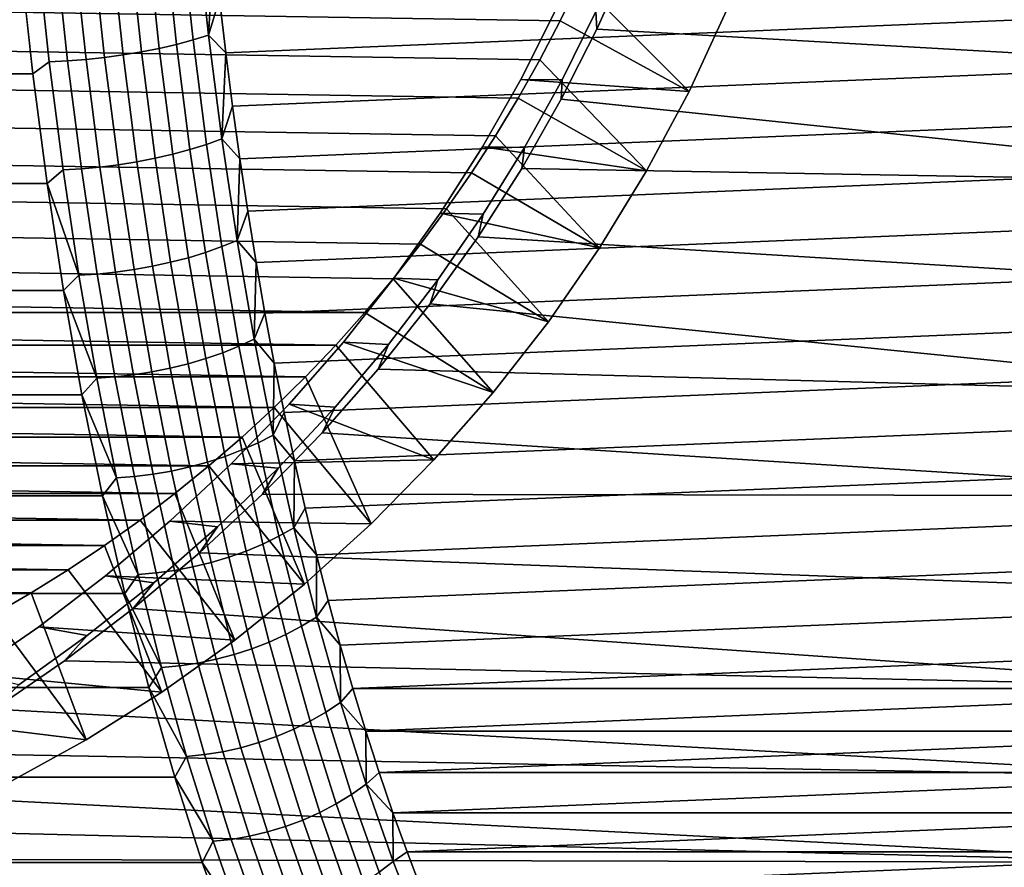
# Model space of a CAD drawing. Header units: metres. Extents: x -22 to 244, y -22 to 22.
# Tile 146 of 154: x 232.71 to 240.24, y -11.35 to -4.87. Entities that reach past the tile are written whole.
import ezdxf

# ---------------------------------------------------------------- set-up
doc = ezdxf.new("R2010")
doc.units = ezdxf.units.M
doc.layers.add('solid_10_151_023_XXX', color=7, linetype='CONTINUOUS')

msp = doc.modelspace()

# ---------------------------------------------------------------- linework, layer by layer
at = {"layer": 'solid_10_151_023_XXX'}
for points in [[(234.036407, -5.026424, 231.238052), (233.94931, -4.212225, 231.477356), (233.822571, -4.240445, 231.53743), (233.910248, -5.060098, 231.296524)], [(233.94931, -4.212225, 231.477356), (234.036407, -5.026424, 231.238052), (234.155746, -4.989854, 231.168137), (234.069275, -4.18158, 231.405685)], [(234.069275, -4.18158, 231.405685), (234.155746, -4.989854, 231.168137), (234.194778, -4.295932, 231.28421)], [(236.842682, -4.880434, 192.480911), (217.830795, -4.577145, 189.128601), (217.693893, -4.269269, 189.104462), (236.989014, -4.577145, 192.506699)], [(233.64212, -5.117564, 231.377075), (233.553452, -4.288602, 231.620712), (233.413513, -4.308103, 231.643158), (233.502594, -5.140833, 231.398407)], [(233.778427, -5.09057, 231.343002), (233.690216, -4.265981, 231.585358), (233.553452, -4.288602, 231.620712), (233.64212, -5.117564, 231.377075)], [(233.910248, -5.060098, 231.296524), (233.822571, -4.240445, 231.53743), (233.690216, -4.265981, 231.585358), (233.778427, -5.09057, 231.343002)], [(237.1259, -4.269269, 192.530838), (238.117462, -4.795832, 193.438507), (237.827728, -5.420896, 193.387421), (236.989014, -4.577145, 192.506699)], [(237.343185, -4.283122, 200.882767), (237.364258, -4.404583, 200.499207), (237.123276, -4.944834, 200.587158), (237.114944, -4.809787, 200.970322)], [(232.847702, -4.351803, 231.601685), (232.718704, -4.429332, 231.538727), (232.81192, -5.28444, 231.282608), (232.937698, -5.192981, 231.354462)], [(233.077347, -5.186359, 231.384766), (232.987473, -4.346254, 231.631683), (232.847702, -4.351803, 231.601685), (232.937698, -5.192981, 231.354462)], [(233.218918, -5.175388, 231.402283), (233.129227, -4.33706, 231.648682), (232.987473, -4.346254, 231.631683), (233.077347, -5.186359, 231.384766)], [(233.361084, -5.160167, 231.406845), (233.271667, -4.324304, 231.652512), (233.129227, -4.33706, 231.648682), (233.218918, -5.175388, 231.402283)], [(233.502594, -5.140833, 231.398407), (233.413513, -4.308103, 231.643158), (233.271667, -4.324304, 231.652512), (233.361084, -5.160167, 231.406845)], [(234.155746, -4.989854, 231.168137), (234.23877, -4.711983, 231.163315), (234.194778, -4.295932, 231.28421)], [(244.202744, -4.295932, 203.787537), (234.23877, -4.711983, 231.163315), (234.286819, -5.1242, 231.031311), (244.158737, -4.711983, 203.908417)], [(232.81192, -5.28444, 231.282608), (232.718704, -4.429332, 231.538727), (105.484329, -4.429368, 185.229187), (105.577545, -5.284465, 184.973083)], [(237.364258, -4.404583, 200.499207), (243.235611, -4.429332, 202.643768), (243.142395, -5.28444, 202.899872), (237.123276, -4.944834, 200.587158)], [(236.687073, -5.178855, 192.453461), (217.977112, -4.880434, 189.154388), (217.830795, -4.577145, 189.128601), (236.842682, -4.880434, 192.480911)], [(236.989014, -4.577145, 192.506699), (237.827728, -5.420896, 193.387421), (236.842682, -4.880434, 192.480911)], [(234.155746, -4.989854, 231.168137), (234.286819, -5.1242, 231.031311), (234.23877, -4.711983, 231.163315)], [(244.158737, -4.711983, 203.908417), (234.286819, -5.1242, 231.031311), (234.338867, -5.532202, 230.888306), (244.110703, -5.1242, 204.040421)], [(237.827728, -5.420896, 193.387421), (238.117462, -4.795832, 193.438507), (236.804672, -4.806724, 200.856323), (236.541641, -5.327425, 200.950745)], [(236.804672, -4.806724, 200.856323), (237.114944, -4.809787, 200.970322), (236.857819, -5.331892, 201.067551), (236.541641, -5.327425, 200.950745)], [(237.114944, -4.809787, 200.970322), (237.123276, -4.944834, 200.587158), (236.851685, -5.480135, 200.684631), (236.857819, -5.331892, 201.067551)], [(236.522324, -5.47216, 192.424408), (218.132721, -5.178855, 189.181839), (217.977112, -4.880434, 189.154388), (236.687073, -5.178855, 192.453461)], [(236.687073, -5.178855, 192.453461), (236.842682, -4.880434, 192.480911), (237.827728, -5.420896, 193.387421), (237.503036, -6.027979, 193.33017)], [(237.123276, -4.944834, 200.587158), (243.142395, -5.28444, 202.899872), (243.032928, -6.122859, 203.200607), (236.851685, -5.480135, 200.684631)], [(234.138718, -5.825357, 230.95697), (234.036407, -5.026424, 231.238052), (233.910248, -5.060098, 231.296524), (234.013245, -5.864384, 231.01355)], [(234.036407, -5.026424, 231.238052), (234.138718, -5.825357, 230.95697), (234.257309, -5.782975, 230.889084), (234.155746, -4.989854, 231.168137)], [(234.155746, -4.989854, 231.168137), (234.257309, -5.782975, 230.889084), (234.286819, -5.1242, 231.031311)], [(233.746292, -5.930984, 231.090881), (233.64212, -5.117564, 231.377075), (233.502594, -5.140833, 231.398407), (233.607224, -5.957952, 231.110931)], [(233.882034, -5.8997, 231.058334), (233.778427, -5.09057, 231.343002), (233.64212, -5.117564, 231.377075), (233.746292, -5.930984, 231.090881)], [(234.013245, -5.864384, 231.01355), (233.910248, -5.060098, 231.296524), (233.778427, -5.09057, 231.343002), (233.882034, -5.8997, 231.058334)], [(236.348541, -5.760127, 192.393768), (218.29747, -5.47216, 189.210876), (218.132721, -5.178855, 189.181839), (236.522324, -5.47216, 192.424408)], [(233.182907, -6.010714, 231.094727), (233.077347, -5.186359, 231.384766), (232.937698, -5.192981, 231.354462), (233.043396, -6.018388, 231.064056)], [(233.324249, -5.997999, 231.112854), (233.218918, -5.175388, 231.402283), (233.077347, -5.186359, 231.384766), (233.182907, -6.010714, 231.094727)], [(233.466125, -5.980358, 231.118271), (233.361084, -5.160167, 231.406845), (233.218918, -5.175388, 231.402283), (233.324249, -5.997999, 231.112854)], [(233.607224, -5.957952, 231.110931), (233.502594, -5.140833, 231.398407), (233.361084, -5.160167, 231.406845), (233.466125, -5.980358, 231.118271)], [(234.257309, -5.782975, 230.889084), (234.338867, -5.532202, 230.888306), (234.286819, -5.1242, 231.031311)], [(244.110703, -5.1242, 204.040421), (234.338867, -5.532202, 230.888306), (234.394882, -5.935711, 230.734421), (244.058655, -5.532202, 204.183426)], [(236.687073, -5.178855, 192.453461), (237.503036, -6.027979, 193.33017), (236.522324, -5.47216, 192.424408)], [(232.937698, -5.192981, 231.354462), (232.81192, -5.28444, 231.282608), (232.921371, -6.122859, 230.981873), (233.043396, -6.018388, 231.064056)], [(232.921371, -6.122859, 230.981873), (232.81192, -5.28444, 231.282608), (105.577545, -5.284465, 184.973083), (105.687012, -6.122935, 184.672318)], [(236.541641, -5.327425, 200.950745), (236.857819, -5.331892, 201.067551), (236.571121, -5.848776, 201.174179), (236.248444, -5.842288, 201.05394)], [(237.503036, -6.027979, 193.33017), (237.827728, -5.420896, 193.387421), (236.541641, -5.327425, 200.950745), (236.248444, -5.842288, 201.05394)], [(236.857819, -5.331892, 201.067551), (236.851685, -5.480135, 200.684631), (236.548965, -6.009327, 200.791138), (236.571121, -5.848776, 201.174179)], [(236.165909, -6.042447, 192.361572), (218.471268, -5.760127, 189.241531), (218.29747, -5.47216, 189.210876), (236.348541, -5.760127, 192.393768)], [(236.348541, -5.760127, 192.393768), (236.522324, -5.47216, 192.424408), (237.503036, -6.027979, 193.33017), (237.144455, -6.615149, 193.266937)], [(236.548965, -6.009327, 200.791138), (236.851685, -5.480135, 200.684631), (243.032928, -6.122859, 203.200607)], [(234.257309, -5.782975, 230.889084), (234.394882, -5.935711, 230.734421), (234.338867, -5.532202, 230.888306)], [(244.058655, -5.532202, 204.183426), (234.394882, -5.935711, 230.734421), (234.454803, -6.334379, 230.569748), (244.00264, -5.935711, 204.337326)], [(235.974716, -6.31868, 192.32785), (218.653885, -6.042447, 189.273727), (218.471268, -5.760127, 189.241531), (236.165909, -6.042447, 192.361572)], [(234.138718, -5.825357, 230.95697), (234.25592, -6.606599, 230.634949), (234.373657, -6.558534, 230.569412), (234.257309, -5.782975, 230.889084)], [(234.257309, -5.782975, 230.889084), (234.373657, -6.558534, 230.569412), (234.394882, -5.935711, 230.734421)], [(236.348541, -5.760127, 192.393768), (237.144455, -6.615149, 193.266937), (236.165909, -6.042447, 192.361572)], [(234.131241, -6.650859, 230.689377), (234.013245, -5.864384, 231.01355), (233.882034, -5.8997, 231.058334), (234.000748, -6.690912, 230.732193)], [(234.25592, -6.606599, 230.634949), (234.138718, -5.825357, 230.95697), (234.013245, -5.864384, 231.01355), (234.131241, -6.650859, 230.689377)], [(236.248444, -5.842288, 201.05394), (236.571121, -5.848776, 201.174179), (236.254395, -6.359176, 201.289642), (235.924713, -6.349864, 201.165253)], [(237.144455, -6.615149, 193.266937), (237.503036, -6.027979, 193.33017), (236.248444, -5.842288, 201.05394), (235.924713, -6.349864, 201.165253)], [(236.571121, -5.848776, 201.174179), (236.548965, -6.009327, 200.791138), (236.214783, -6.530899, 200.90596), (236.254395, -6.359176, 201.289642)], [(233.865616, -6.726391, 230.763031), (233.746292, -5.930984, 231.090881), (233.607224, -5.957952, 231.110931), (233.727097, -6.756976, 230.781586)], [(234.000748, -6.690912, 230.732193), (233.882034, -5.8997, 231.058334), (233.746292, -5.930984, 231.090881), (233.865616, -6.726391, 230.763031)], [(234.373657, -6.558534, 230.569412), (234.454803, -6.334379, 230.569748), (234.394882, -5.935711, 230.734421)], [(244.00264, -5.935711, 204.337326), (234.454803, -6.334379, 230.569748), (234.518616, -6.727903, 230.394455), (243.942703, -6.334379, 204.501984)], [(233.164474, -6.825517, 230.731369), (233.043396, -6.018388, 231.064056), (232.921371, -6.122859, 230.981873)], [(233.303848, -6.816814, 230.762466), (233.182907, -6.010714, 231.094727), (233.043396, -6.018388, 231.064056), (233.164474, -6.825517, 230.731369)], [(233.444931, -6.802394, 230.781296), (233.324249, -5.997999, 231.112854), (233.182907, -6.010714, 231.094727), (233.303848, -6.816814, 230.762466)], [(233.586441, -6.782387, 230.787689), (233.466125, -5.980358, 231.118271), (233.324249, -5.997999, 231.112854), (233.444931, -6.802394, 230.781296)], [(233.727097, -6.756976, 230.781586), (233.607224, -5.957952, 231.110931), (233.466125, -5.980358, 231.118271), (233.586441, -6.782387, 230.787689)], [(236.548965, -6.009327, 200.791138), (243.032928, -6.122859, 203.200607), (242.907578, -6.941963, 203.545013), (236.214783, -6.530899, 200.90596)], [(235.775055, -6.588706, 192.292648), (218.845078, -6.31868, 189.307434), (218.653885, -6.042447, 189.273727), (235.974716, -6.31868, 192.32785)], [(235.974716, -6.31868, 192.32785), (236.165909, -6.042447, 192.361572), (237.144455, -6.615149, 193.266937), (236.753265, -7.180287, 193.197952)], [(232.921371, -6.122859, 230.981873), (105.687012, -6.122935, 184.672318), (105.812386, -6.94214, 184.32785), (233.046738, -6.941964, 230.637466)], [(233.164474, -6.825517, 230.731369), (232.921371, -6.122859, 230.981873), (233.046738, -6.941964, 230.637466)], [(235.567093, -6.852287, 192.255981), (219.044739, -6.588706, 189.342651), (218.845078, -6.31868, 189.307434), (235.775055, -6.588706, 192.292648)], [(235.974716, -6.31868, 192.32785), (236.753265, -7.180287, 193.197952), (235.775055, -6.588706, 192.292648)], [(234.373657, -6.558534, 230.569412), (234.518616, -6.727903, 230.394455), (234.454803, -6.334379, 230.569748)], [(243.942703, -6.334379, 204.501984), (234.518616, -6.727903, 230.394455), (234.586227, -7.115896, 230.208679), (243.878891, -6.727903, 204.677277)], [(235.924713, -6.349864, 201.165253), (236.254395, -6.359176, 201.289642), (235.907501, -6.861388, 201.413208), (235.570343, -6.848418, 201.283768)], [(236.753265, -7.180287, 193.197952), (237.144455, -6.615149, 193.266937), (235.924713, -6.349864, 201.165253), (235.570343, -6.848418, 201.283768)], [(236.254395, -6.359176, 201.289642), (236.214783, -6.530899, 200.90596), (235.849075, -7.04295, 201.028152), (235.907501, -6.861388, 201.413208)], [(236.214783, -6.530899, 200.90596), (242.907578, -6.941963, 203.545013), (242.766708, -7.739284, 203.932068), (235.849075, -7.04295, 201.028152)], [(235.351028, -7.109175, 192.21788), (219.252701, -6.852287, 189.379318), (219.044739, -6.588706, 189.342651), (235.567093, -6.852287, 192.255981)], [(234.387665, -7.367777, 230.27298), (234.25592, -6.606599, 230.634949), (234.131241, -6.650859, 230.689377), (234.26387, -7.417137, 230.324982)], [(234.25592, -6.606599, 230.634949), (234.387665, -7.367777, 230.27298), (234.50444, -7.314174, 230.210068), (234.373657, -6.558534, 230.569412)], [(234.373657, -6.558534, 230.569412), (234.50444, -7.314174, 230.210068), (234.518616, -6.727903, 230.394455)], [(235.567093, -6.852287, 192.255981), (235.775055, -6.588706, 192.292648), (236.753265, -7.180287, 193.197952), (236.330612, -7.721733, 193.123428)], [(234.134171, -7.461803, 230.365616), (234.000748, -6.690912, 230.732193), (233.865616, -6.726391, 230.763031), (233.999756, -7.501371, 230.394501)], [(234.26387, -7.417137, 230.324982), (234.131241, -6.650859, 230.689377), (234.000748, -6.690912, 230.732193), (234.134171, -7.461803, 230.365616)], [(233.861847, -7.53548, 230.411377), (233.727097, -6.756976, 230.781586), (233.586441, -6.782387, 230.787689), (233.721695, -7.563819, 230.416092)], [(233.999756, -7.501371, 230.394501), (233.865616, -6.726391, 230.763031), (233.727097, -6.756976, 230.781586), (233.861847, -7.53548, 230.411377)], [(234.50444, -7.314174, 230.210068), (234.586227, -7.115896, 230.208679), (234.518616, -6.727903, 230.394455)], [(243.878891, -6.727903, 204.677277), (234.586227, -7.115896, 230.208679), (234.657608, -7.498089, 230.012573), (243.811279, -7.115896, 204.863052)], [(233.300583, -7.611917, 230.357407), (233.164474, -6.825517, 230.731369), (233.046738, -6.941964, 230.637466)], [(233.439789, -7.602212, 230.388977), (233.303848, -6.816814, 230.762466), (233.164474, -6.825517, 230.731369), (233.300583, -7.611917, 230.357407)], [(233.580582, -7.586131, 230.4086), (233.444931, -6.802394, 230.781296), (233.303848, -6.816814, 230.762466), (233.439789, -7.602212, 230.388977)], [(233.721695, -7.563819, 230.416092), (233.586441, -6.782387, 230.787689), (233.444931, -6.802394, 230.781296), (233.580582, -7.586131, 230.4086)], [(235.570343, -6.848418, 201.283768), (235.907501, -6.861388, 201.413208), (235.530289, -7.353774, 201.543884), (235.185547, -7.335894, 201.408264)], [(236.330612, -7.721733, 193.123428), (236.753265, -7.180287, 193.197952), (235.570343, -6.848418, 201.283768), (235.185547, -7.335894, 201.408264)], [(235.351028, -7.109175, 192.21788), (219.468781, -7.109175, 189.417419), (219.252701, -6.852287, 189.379318)], [(235.567093, -6.852287, 192.255981), (236.330612, -7.721733, 193.123428), (235.351028, -7.109175, 192.21788)], [(235.907501, -6.861388, 201.413208), (235.849075, -7.04295, 201.028152), (235.452026, -7.543441, 201.156464), (235.530289, -7.353774, 201.543884)], [(233.046738, -6.941964, 230.637466), (105.812386, -6.94214, 184.32785), (105.95327, -7.739502, 183.940765), (233.187607, -7.739283, 230.250412)], [(233.300583, -7.611917, 230.357407), (233.046738, -6.941964, 230.637466), (233.187607, -7.739283, 230.250412)], [(235.452026, -7.543441, 201.156464), (235.849075, -7.04295, 201.028152), (242.766708, -7.739284, 203.932068)], [(235.127258, -7.358878, 192.178436), (219.692535, -7.358878, 189.456863), (219.468781, -7.109175, 189.417419)], [(235.351028, -7.109175, 192.21788), (235.127258, -7.358878, 192.178436), (219.468781, -7.109175, 189.417419)], [(234.50444, -7.314174, 230.210068), (234.657608, -7.498089, 230.012573), (234.586227, -7.115896, 230.208679)], [(243.811279, -7.115896, 204.863052), (234.657608, -7.498089, 230.012573), (234.732697, -7.874238, 229.806259), (243.739899, -7.498089, 205.059158)], [(235.127258, -7.358878, 192.178436), (235.351028, -7.109175, 192.21788), (236.330612, -7.721733, 193.123428), (235.878067, -8.23748, 193.04364)], [(234.895874, -7.601332, 192.137634), (219.92392, -7.601332, 189.497665), (219.692535, -7.358878, 189.456863)], [(235.127258, -7.358878, 192.178436), (234.895874, -7.601332, 192.137634), (219.692535, -7.358878, 189.456863)], [(234.533554, -8.10658, 229.872162), (234.387665, -7.367777, 230.27298), (234.26387, -7.417137, 230.324982), (234.410736, -8.160889, 229.921478)], [(234.387665, -7.367777, 230.27298), (234.533554, -8.10658, 229.872162), (234.649277, -8.047601, 229.812164), (234.50444, -7.314174, 230.210068)], [(234.50444, -7.314174, 230.210068), (234.649277, -8.047601, 229.812164), (234.657608, -7.498089, 230.012573)], [(235.185547, -7.335894, 201.408264), (235.530289, -7.353774, 201.543884), (235.123245, -7.834107, 201.680344), (234.771057, -7.809879, 201.537216)], [(235.878067, -8.23748, 193.04364), (236.330612, -7.721733, 193.123428), (235.185547, -7.335894, 201.408264), (234.771057, -7.809879, 201.537216)], [(235.127258, -7.358878, 192.178436), (235.878067, -8.23748, 193.04364), (235.396912, -8.726048, 192.958801), (234.895874, -7.601332, 192.137634)], [(235.530289, -7.353774, 201.543884), (235.452026, -7.543441, 201.156464), (235.024551, -8.02975, 201.28923), (235.123245, -7.834107, 201.680344)], [(234.410736, -8.160889, 229.921478), (234.26387, -7.417137, 230.324982), (234.134171, -7.461803, 230.365616), (234.281921, -8.210034, 229.959671)], [(234.148285, -8.25357, 229.986404), (233.999756, -7.501371, 230.394501), (233.861847, -7.53548, 230.411377), (234.011047, -8.291099, 230.001419)], [(234.281921, -8.210034, 229.959671), (234.134171, -7.461803, 230.365616), (233.999756, -7.501371, 230.394501), (234.148285, -8.25357, 229.986404)], [(234.649277, -8.047601, 229.812164), (234.732697, -7.874238, 229.806259), (234.657608, -7.498089, 230.012573)], [(243.739899, -7.498089, 205.059158), (234.732697, -7.874238, 229.806259), (234.811417, -8.243868, 229.589981), (243.66481, -7.874238, 205.265488)], [(233.730789, -8.346828, 229.995895), (233.580582, -7.586131, 230.4086), (233.439789, -7.602212, 230.388977), (233.590317, -8.364523, 229.975403)], [(233.87146, -8.322279, 230.004593), (233.721695, -7.563819, 230.416092), (233.580582, -7.586131, 230.4086), (233.730789, -8.346828, 229.995895)], [(234.011047, -8.291099, 230.001419), (233.861847, -7.53548, 230.411377), (233.721695, -7.563819, 230.416092), (233.87146, -8.322279, 230.004593)], [(235.452026, -7.543441, 201.156464), (242.766708, -7.739284, 203.932068), (242.610733, -8.512402, 204.360611), (235.024551, -8.02975, 201.28923)], [(234.656967, -7.836421, 192.095505), (220.162827, -7.836421, 189.539795), (219.92392, -7.601332, 189.497665)], [(234.895874, -7.601332, 192.137634), (234.656967, -7.836421, 192.095505), (219.92392, -7.601332, 189.497665)], [(233.451309, -8.375201, 229.943298), (233.300583, -7.611917, 230.357407), (233.187607, -7.739283, 230.250412)], [(233.590317, -8.364523, 229.975403), (233.439789, -7.602212, 230.388977), (233.300583, -7.611917, 230.357407), (233.451309, -8.375201, 229.943298)], [(234.895874, -7.601332, 192.137634), (235.396912, -8.726048, 192.958801), (234.656967, -7.836421, 192.095505)], [(233.187607, -7.739283, 230.250412), (105.95327, -7.739502, 183.940765), (106.10923, -8.512513, 183.512283), (233.343582, -8.512399, 229.821884)], [(233.451309, -8.375201, 229.943298), (233.187607, -7.739283, 230.250412), (233.343582, -8.512399, 229.821884)], [(234.771057, -7.809879, 201.537216), (235.123245, -7.834107, 201.680344), (234.687286, -8.299912, 201.820877), (234.328262, -8.267612, 201.66864)], [(235.878067, -8.23748, 193.04364), (234.771057, -7.809879, 201.537216), (234.328262, -8.267612, 201.66864)], [(234.41095, -8.063743, 192.052124), (220.408859, -8.063743, 189.583176), (220.162827, -7.836421, 189.539795)], [(234.656967, -7.836421, 192.095505), (234.41095, -8.063743, 192.052124), (220.162827, -7.836421, 189.539795)], [(234.41095, -8.063743, 192.052124), (234.656967, -7.836421, 192.095505), (235.396912, -8.726048, 192.958801), (234.889008, -9.185578, 192.869232)], [(235.123245, -7.834107, 201.680344), (235.024551, -8.02975, 201.28923), (234.568039, -8.499145, 201.424454), (234.687286, -8.299912, 201.820877)], [(234.649277, -8.047601, 229.812164), (234.811417, -8.243868, 229.589981), (234.732697, -7.874238, 229.806259)], [(243.66481, -7.874238, 205.265488), (234.811417, -8.243868, 229.589981), (234.893723, -8.606792, 229.363861), (243.58609, -8.243868, 205.481766)], [(234.533554, -8.10658, 229.872162), (234.693146, -8.820763, 229.433701), (234.807693, -8.756588, 229.376892), (234.649277, -8.047601, 229.812164)], [(234.568039, -8.499145, 201.424454), (235.024551, -8.02975, 201.28923), (242.610733, -8.512402, 204.360611)], [(234.649277, -8.047601, 229.812164), (234.807693, -8.756588, 229.376892), (234.811417, -8.243868, 229.589981)], [(234.158096, -8.283027, 192.007538), (220.661697, -8.283027, 189.627762), (220.408859, -8.063743, 189.583176)], [(234.41095, -8.063743, 192.052124), (234.158096, -8.283027, 192.007538), (220.408859, -8.063743, 189.583176)], [(234.41095, -8.063743, 192.052124), (234.889008, -9.185578, 192.869232), (234.158096, -8.283027, 192.007538)], [(234.693146, -8.820763, 229.433701), (234.533554, -8.10658, 229.872162), (234.410736, -8.160889, 229.921478), (234.571381, -8.879856, 229.480072)], [(234.571381, -8.879856, 229.480072), (234.410736, -8.160889, 229.921478), (234.281921, -8.210034, 229.959671), (234.443542, -8.933331, 229.51561)], [(235.396912, -8.726048, 192.958801), (235.878067, -8.23748, 193.04364), (234.328262, -8.267612, 201.66864), (233.859406, -8.706038, 201.800186)], [(234.328262, -8.267612, 201.66864), (234.687286, -8.299912, 201.820877), (234.224197, -8.748319, 201.963333), (233.859406, -8.706038, 201.800186)], [(234.31076, -8.980702, 229.539993), (234.148285, -8.25357, 229.986404), (234.011047, -8.291099, 230.001419), (234.174271, -9.021537, 229.552979)], [(234.443542, -8.933331, 229.51561), (234.281921, -8.210034, 229.959671), (234.148285, -8.25357, 229.986404), (234.31076, -8.980702, 229.539993)], [(234.807693, -8.756588, 229.376892), (234.893723, -8.606792, 229.363861), (234.811417, -8.243868, 229.589981)], [(243.58609, -8.243868, 205.481766), (234.893723, -8.606792, 229.363861), (234.979553, -8.962783, 229.128036), (243.503799, -8.606792, 205.70787)], [(233.898621, -8.494114, 191.961792), (220.921173, -8.494114, 189.673508), (220.661697, -8.283027, 189.627762)], [(234.158096, -8.283027, 192.007538), (233.898621, -8.494114, 191.961792), (220.661697, -8.283027, 189.627762)], [(233.895111, -9.082177, 229.544449), (233.730789, -8.346828, 229.995895), (233.590317, -8.364523, 229.975403), (233.754974, -9.10143, 229.522995)], [(234.035294, -9.055465, 229.554474), (233.87146, -8.322279, 230.004593), (233.730789, -8.346828, 229.995895), (233.895111, -9.082177, 229.544449)], [(234.174271, -9.021537, 229.552979), (234.011047, -8.291099, 230.001419), (233.87146, -8.322279, 230.004593), (234.035294, -9.055465, 229.554474)], [(233.898621, -8.494114, 191.961792), (234.158096, -8.283027, 192.007538), (234.889008, -9.185578, 192.869232), (234.355789, -9.614754, 192.775223)], [(234.687286, -8.299912, 201.820877), (234.568039, -8.499145, 201.424454), (234.085022, -8.948323, 201.559616), (234.224197, -8.748319, 201.963333)], [(233.61618, -9.11305, 229.490311), (233.451309, -8.375201, 229.943298), (233.343582, -8.512399, 229.821884)], [(233.754974, -9.10143, 229.522995), (233.590317, -8.364523, 229.975403), (233.451309, -8.375201, 229.943298), (233.61618, -9.11305, 229.490311)], [(233.632568, -8.696945, 191.914871), (221.187225, -8.696945, 189.720428), (220.921173, -8.494114, 189.673508)], [(233.898621, -8.494114, 191.961792), (233.632568, -8.696945, 191.914871), (220.921173, -8.494114, 189.673508)], [(233.898621, -8.494114, 191.961792), (234.355789, -9.614754, 192.775223), (233.632568, -8.696945, 191.914871)], [(234.568039, -8.499145, 201.424454), (242.610733, -8.512402, 204.360611), (242.44014, -9.258834, 204.829285), (234.085022, -8.948323, 201.559616)], [(233.51416, -9.258832, 229.35321), (233.343582, -8.512399, 229.821884), (106.10923, -8.512513, 183.512283), (106.279762, -9.25874, 183.043732)], [(233.61618, -9.11305, 229.490311), (233.343582, -8.512399, 229.821884), (233.51416, -9.258832, 229.35321)], [(234.807693, -8.756588, 229.376892), (234.979553, -8.962783, 229.128036), (234.893723, -8.606792, 229.363861)], [(243.503799, -8.606792, 205.70787), (234.979553, -8.962783, 229.128036), (235.068802, -9.311354, 228.882843), (243.417969, -8.962783, 205.943695)], [(233.360458, -8.89114, 191.866898), (221.459335, -8.89114, 189.768402), (221.187225, -8.696945, 189.720428)], [(233.632568, -8.696945, 191.914871), (233.360458, -8.89114, 191.866898), (221.187225, -8.696945, 189.720428)], [(233.360458, -8.89114, 191.866898), (233.632568, -8.696945, 191.914871), (234.355789, -9.614754, 192.775223), (233.799225, -10.011983, 192.677078)], [(233.859406, -8.706038, 201.800186), (234.224197, -8.748319, 201.963333), (233.736679, -9.176176, 202.105118), (233.367813, -9.121887, 201.929062)], [(234.889008, -9.185578, 192.869232), (235.396912, -8.726048, 192.958801), (233.859406, -8.706038, 201.800186), (233.367813, -9.121887, 201.929062)], [(234.224197, -8.748319, 201.963333), (234.085022, -8.948323, 201.559616), (233.578903, -9.373989, 201.691818), (233.736679, -9.176176, 202.105118)], [(234.693146, -8.820763, 229.433701), (234.865936, -9.508157, 228.958939), (234.979233, -9.438981, 228.905594), (234.807693, -8.756588, 229.376892)], [(234.807693, -8.756588, 229.376892), (234.979233, -9.438981, 228.905594), (234.979553, -8.962783, 229.128036)], [(234.745346, -9.571856, 229.002136), (234.571381, -8.879856, 229.480072), (234.443542, -8.933331, 229.51561), (234.618546, -9.629498, 229.03479)], [(234.865936, -9.508157, 228.958939), (234.693146, -8.820763, 229.433701), (234.571381, -8.879856, 229.480072), (234.745346, -9.571856, 229.002136)], [(233.08252, -9.07653, 191.817886), (221.737274, -9.07653, 189.817413), (221.459335, -8.89114, 189.768402)], [(233.360458, -8.89114, 191.866898), (233.08252, -9.07653, 191.817886), (221.459335, -8.89114, 189.768402)], [(233.360458, -8.89114, 191.866898), (233.799225, -10.011983, 192.677078), (233.08252, -9.07653, 191.817886)], [(234.085022, -8.948323, 201.559616), (242.44014, -9.258834, 204.829285), (242.255524, -9.976075, 205.336517), (233.578903, -9.373989, 201.691818)], [(234.618546, -9.629498, 229.03479), (234.443542, -8.933331, 229.51561), (234.31076, -8.980702, 229.539993), (234.486694, -9.68056, 229.056625)], [(234.351013, -9.724578, 229.067413), (234.174271, -9.021537, 229.552979), (234.035294, -9.055465, 229.554474), (234.212692, -9.761149, 229.067078)], [(234.486694, -9.68056, 229.056625), (234.31076, -8.980702, 229.539993), (234.174271, -9.021537, 229.552979), (234.351013, -9.724578, 229.067413)], [(234.979233, -9.438981, 228.905594), (235.068802, -9.311354, 228.882843), (234.979553, -8.962783, 229.128036)], [(243.417969, -8.962783, 205.943695), (235.068802, -9.311354, 228.882843), (235.161423, -9.652357, 228.628357), (243.32872, -9.311354, 206.188904)], [(232.798996, -9.252955, 191.767899), (222.020798, -9.252955, 189.867401), (221.737274, -9.07653, 189.817413)], [(233.08252, -9.07653, 191.817886), (232.798996, -9.252955, 191.767899), (221.737274, -9.07653, 189.817413)], [(232.798996, -9.252955, 191.767899), (233.08252, -9.07653, 191.817886), (233.799225, -10.011983, 192.677078), (233.220978, -10.376101, 192.575119)], [(233.933273, -9.810697, 229.033127), (233.754974, -9.10143, 229.522995), (233.61618, -9.11305, 229.490311), (233.794708, -9.823221, 228.999817)], [(234.073029, -9.789943, 229.055603), (233.895111, -9.082177, 229.544449), (233.754974, -9.10143, 229.522995), (233.933273, -9.810697, 229.033127)], [(234.212692, -9.761149, 229.067078), (234.035294, -9.055465, 229.554474), (233.895111, -9.082177, 229.544449), (234.073029, -9.789943, 229.055603)], [(233.367813, -9.121887, 201.929062), (233.736679, -9.176176, 202.105118), (233.228561, -9.580171, 202.24321), (232.857849, -9.51187, 202.052139)], [(234.355789, -9.614754, 192.775223), (234.889008, -9.185578, 192.869232), (233.367813, -9.121887, 201.929062), (232.857849, -9.51187, 202.052139)], [(233.736679, -9.176176, 202.105118), (233.578903, -9.373989, 201.691818), (233.054276, -9.772777, 201.817841), (233.228561, -9.580171, 202.24321)], [(233.794708, -9.823221, 228.999817), (233.61618, -9.11305, 229.490311), (233.51416, -9.258832, 229.35321)], [(232.798996, -9.252955, 191.767899), (232.510071, -9.420291, 191.716949), (222.020798, -9.252955, 189.867401)], [(232.798996, -9.252955, 191.767899), (233.220978, -10.376101, 192.575119), (232.510071, -9.420291, 191.716949)], [(233.698792, -9.976074, 228.845963), (233.51416, -9.258832, 229.35321), (106.279762, -9.25874, 183.043732), (106.46434, -9.975837, 182.536621)], [(233.794708, -9.823221, 228.999817), (233.51416, -9.258832, 229.35321), (233.698792, -9.976074, 228.845963)], [(234.979233, -9.438981, 228.905594), (235.161423, -9.652357, 228.628357), (235.068802, -9.311354, 228.882843)], [(243.32872, -9.311354, 206.188904), (235.161423, -9.652357, 228.628357), (235.257355, -9.98556, 228.364792), (243.236099, -9.652357, 206.443375)], [(233.054276, -9.772777, 201.817841), (233.578903, -9.373989, 201.691818), (242.255524, -9.976075, 205.336517)], [(232.21611, -9.578345, 191.665115), (232.510071, -9.420291, 191.716949), (233.220978, -10.376101, 192.575119), (232.623123, -10.705788, 192.469696)], [(234.865936, -9.508157, 228.958939), (235.051437, -10.166676, 228.44931), (235.163376, -10.092709, 228.399673), (234.979233, -9.438981, 228.905594)], [(234.979233, -9.438981, 228.905594), (235.163376, -10.092709, 228.399673), (235.161423, -9.652357, 228.628357)], [(232.857849, -9.51187, 202.052139), (233.228561, -9.580171, 202.24321), (232.704681, -9.957156, 202.374359), (232.334915, -9.872992, 202.166183)], [(233.799225, -10.011983, 192.677078), (234.355789, -9.614754, 192.775223), (232.857849, -9.51187, 202.052139), (232.334915, -9.872992, 202.166183)], [(235.051437, -10.166676, 228.44931), (234.865936, -9.508157, 228.958939), (234.745346, -9.571856, 229.002136), (234.932083, -10.234786, 228.48909)], [(233.228561, -9.580171, 202.24321), (233.054276, -9.772777, 201.817841), (232.516769, -10.141634, 201.934341), (232.704681, -9.957156, 202.374359)], [(234.806396, -10.296421, 228.518661), (234.618546, -9.629498, 229.03479), (234.486694, -9.68056, 229.056625), (234.675552, -10.35102, 228.53775)], [(234.932083, -10.234786, 228.48909), (234.745346, -9.571856, 229.002136), (234.618546, -9.629498, 229.03479), (234.806396, -10.296421, 228.518661)], [(234.675552, -10.35102, 228.53775), (234.486694, -9.68056, 229.056625), (234.351013, -9.724578, 229.067413), (234.54071, -10.398085, 228.546188)], [(235.163376, -10.092709, 228.399673), (235.257355, -9.98556, 228.364792), (235.161423, -9.652357, 228.628357)], [(243.236099, -9.652357, 206.443375), (235.257355, -9.98556, 228.364792), (243.140167, -9.98556, 206.70694)], [(233.054276, -9.772777, 201.817841), (242.255524, -9.976075, 205.336517), (242.05748, -10.661752, 205.88063), (232.516769, -10.141634, 201.934341)], [(234.403122, -10.43719, 228.543884), (234.212692, -9.761149, 229.067078), (234.073029, -9.789943, 229.055603), (234.264023, -10.467978, 228.530884)], [(234.54071, -10.398085, 228.546188), (234.351013, -9.724578, 229.067413), (234.212692, -9.761149, 229.067078), (234.403122, -10.43719, 228.543884)], [(233.986343, -10.503561, 228.473297), (233.794708, -9.823221, 228.999817), (233.698792, -9.976074, 228.845963)], [(234.124664, -10.490169, 228.507278), (233.933273, -9.810697, 229.033127), (233.794708, -9.823221, 228.999817), (233.986343, -10.503561, 228.473297)], [(234.264023, -10.467978, 228.530884), (234.073029, -9.789943, 229.055603), (233.933273, -9.810697, 229.033127), (234.124664, -10.490169, 228.507278)], [(233.220978, -10.376101, 192.575119), (233.799225, -10.011983, 192.677078), (232.334915, -9.872992, 202.166183), (231.805038, -10.202896, 202.268082)], [(233.89682, -10.661754, 228.301865), (233.698792, -9.976074, 228.845963), (106.46434, -9.975837, 182.536621), (106.662384, -10.661546, 181.992508)], [(233.986343, -10.503561, 228.473297), (233.698792, -9.976074, 228.845963), (233.89682, -10.661754, 228.301865)], [(235.163376, -10.092709, 228.399673), (235.356476, -10.310531, 228.092453), (235.257355, -9.98556, 228.364792)], [(243.140167, -9.98556, 206.70694), (235.257355, -9.98556, 228.364792), (235.356476, -10.310531, 228.092453)], [(243.140167, -9.98556, 206.70694), (235.356476, -10.310531, 228.092453), (243.041046, -10.310531, 206.979279)], [(231.972717, -10.478159, 202.038132), (232.516769, -10.141634, 201.934341), (242.05748, -10.661752, 205.88063)], [(235.051437, -10.166676, 228.44931), (235.249039, -10.794318, 227.906372), (235.359558, -10.715785, 227.860672), (235.163376, -10.092709, 228.399673)], [(235.163376, -10.092709, 228.399673), (235.359558, -10.715785, 227.860672), (235.356476, -10.310531, 228.092453)], [(232.623123, -10.705788, 192.469696), (233.220978, -10.376101, 192.575119), (231.805038, -10.202896, 202.268082), (231.274277, -10.500194, 202.355133)], [(235.131012, -10.866633, 227.94252), (234.932083, -10.234786, 228.48909), (234.806396, -10.296421, 228.518661), (235.006546, -10.932074, 227.968796)], [(235.249039, -10.794318, 227.906372), (235.051437, -10.166676, 228.44931), (234.932083, -10.234786, 228.48909), (235.131012, -10.866633, 227.94252)], [(235.006546, -10.932074, 227.968796), (234.806396, -10.296421, 228.518661), (234.675552, -10.35102, 228.53775), (234.876755, -10.990043, 227.98497)], [(234.876755, -10.990043, 227.98497), (234.675552, -10.35102, 228.53775), (234.54071, -10.398085, 228.546188), (234.742828, -11.040014, 227.990891)], [(243.041046, -10.310531, 206.979279), (235.356476, -10.310531, 228.092453), (235.45874, -10.627112, 227.811478)], [(235.359558, -10.715785, 227.860672), (235.45874, -10.627112, 227.811478), (235.356476, -10.310531, 228.092453)], [(243.041046, -10.310531, 206.979279), (235.45874, -10.627112, 227.811478), (242.938782, -10.627112, 207.260254)], [(234.605988, -11.081532, 227.986496), (234.403122, -10.43719, 228.543884), (234.264023, -10.467978, 228.530884), (234.467484, -11.114222, 227.971848)], [(234.742828, -11.040014, 227.990891), (234.54071, -10.398085, 228.546188), (234.403122, -10.43719, 228.543884), (234.605988, -11.081532, 227.986496)], [(231.972717, -10.478159, 202.038132), (242.05748, -10.661752, 205.88063), (241.846634, -11.313816, 206.45993), (231.427963, -10.78121, 202.126556)], [(234.190506, -11.152001, 227.912369), (233.986343, -10.503561, 228.473297), (233.89682, -10.661754, 228.301865)], [(234.328568, -11.137782, 227.947067), (234.124664, -10.490169, 228.507278), (233.986343, -10.503561, 228.473297), (234.190506, -11.152001, 227.912369)], [(234.467484, -11.114222, 227.971848), (234.264023, -10.467978, 228.530884), (234.124664, -10.490169, 228.507278), (234.328568, -11.137782, 227.947067)], [(234.107681, -11.313817, 227.722549), (233.89682, -10.661754, 228.301865), (106.662384, -10.661546, 181.992508), (106.87326, -11.313708, 181.413116)], [(234.190506, -11.152001, 227.912369), (233.89682, -10.661754, 228.301865), (234.107681, -11.313817, 227.722549)], [(235.359558, -10.715785, 227.860672), (235.564072, -10.935073, 227.522095), (235.45874, -10.627112, 227.811478)], [(242.938782, -10.627112, 207.260254), (235.45874, -10.627112, 227.811478), (235.564072, -10.935073, 227.522095)], [(242.938782, -10.627112, 207.260254), (235.564072, -10.935073, 227.522095), (242.83345, -10.935073, 207.549637)], [(235.249039, -10.794318, 227.906372), (235.458191, -11.389178, 227.331757), (235.567169, -11.306317, 227.290253), (235.359558, -10.715785, 227.860672)], [(235.359558, -10.715785, 227.860672), (235.567169, -11.306317, 227.290253), (235.564072, -10.935073, 227.522095)], [(230.888046, -11.050564, 202.197556), (231.427963, -10.78121, 202.126556), (241.846634, -11.313816, 206.45993)], [(235.458191, -11.389178, 227.331757), (235.249039, -10.794318, 227.906372), (235.131012, -10.866633, 227.94252), (235.341553, -11.465479, 227.364059)], [(235.341553, -11.465479, 227.364059), (235.131012, -10.866633, 227.94252), (235.006546, -10.932074, 227.968796), (235.218353, -11.534526, 227.386856)], [(235.218353, -11.534526, 227.386856), (235.006546, -10.932074, 227.968796), (234.876755, -10.990043, 227.98497), (235.089676, -11.59569, 227.399948)], [(242.83345, -10.935073, 207.549637), (235.564072, -10.935073, 227.522095), (235.672348, -11.234073, 227.224609)], [(235.567169, -11.306317, 227.290253), (235.672348, -11.234073, 227.224609), (235.564072, -10.935073, 227.522095)], [(242.83345, -10.935073, 207.549637), (235.672348, -11.234073, 227.224609), (242.725174, -11.234073, 207.847137)], [(230.357376, -11.287103, 202.249817), (230.888046, -11.050564, 202.197556), (241.846634, -11.313816, 206.45993)], [(234.956726, -11.648415, 227.403198), (234.742828, -11.040014, 227.990891), (234.605988, -11.081532, 227.986496), (234.820694, -11.692222, 227.396606)], [(235.089676, -11.59569, 227.399948), (234.876755, -10.990043, 227.98497), (234.742828, -11.040014, 227.990891), (234.956726, -11.648415, 227.403198)], [(234.544373, -11.751571, 227.354172), (234.328568, -11.137782, 227.947067), (234.190506, -11.152001, 227.912369), (234.406586, -11.766573, 227.318726)], [(234.682831, -11.726711, 227.380219), (234.467484, -11.114222, 227.971848), (234.328568, -11.137782, 227.947067), (234.544373, -11.751571, 227.354172)], [(234.820694, -11.692222, 227.396606), (234.605988, -11.081532, 227.986496), (234.467484, -11.114222, 227.971848), (234.682831, -11.726711, 227.380219)], [(234.406586, -11.766573, 227.318726), (234.190506, -11.152001, 227.912369), (234.107681, -11.313817, 227.722549)], [(230.357376, -11.287103, 202.249817), (241.846634, -11.313816, 206.45993), (241.623581, -11.930378, 207.072769), (229.83902, -11.492523, 202.282745)], [(235.567169, -11.306317, 227.290253), (235.785599, -11.862514, 226.690125), (235.783493, -11.523905, 226.91922), (235.672348, -11.234073, 227.224609)], [(242.725174, -11.234073, 207.847137), (235.672348, -11.234073, 227.224609), (235.783493, -11.523905, 226.91922)], [(242.725174, -11.234073, 207.847137), (235.783493, -11.523905, 226.91922), (242.614014, -11.523905, 208.152527)], [(234.330734, -11.930378, 227.109711), (234.107681, -11.313817, 227.722549), (106.87326, -11.313708, 181.413116), (107.096313, -11.930275, 180.800293)], [(234.406586, -11.766573, 227.318726), (234.107681, -11.313817, 227.722549), (234.330734, -11.930378, 227.109711)], [(235.458191, -11.389178, 227.331757), (235.678207, -11.94945, 226.727234), (235.785599, -11.862514, 226.690125), (235.567169, -11.306317, 227.290253)]]:
    msp.add_3dface(points, dxfattribs=at)

doc.saveas('drawing.dxf')
